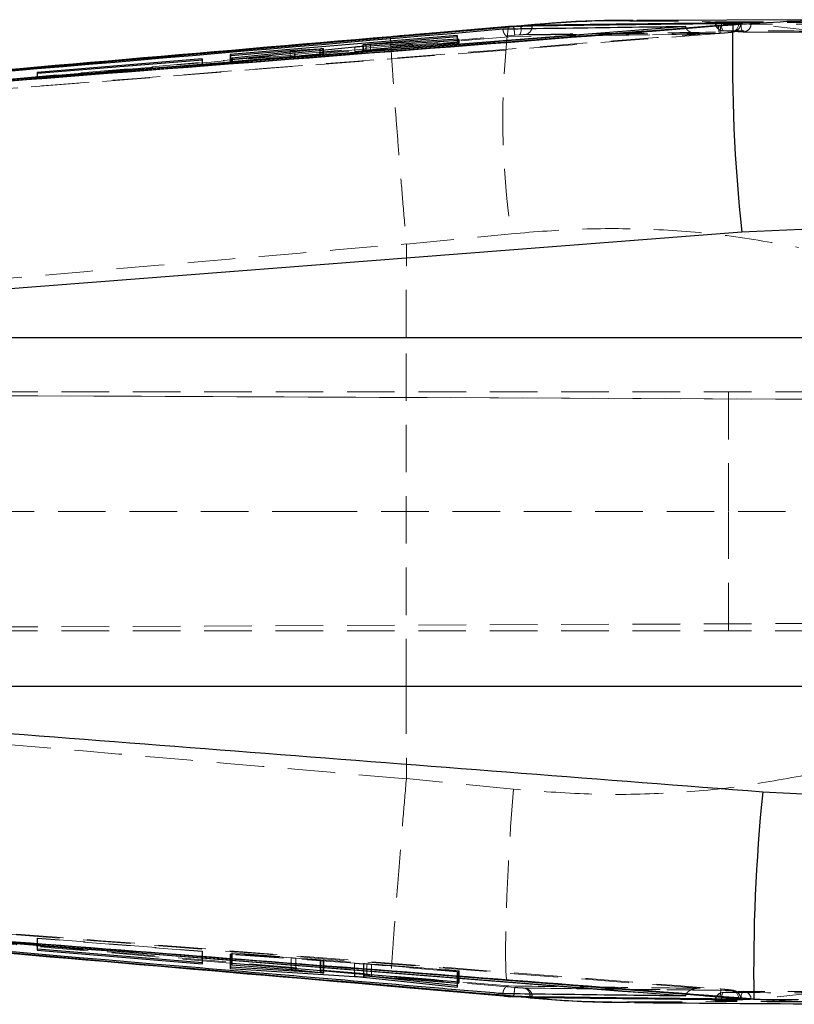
# Model space of a CAD drawing. Header units: millimetres. Extents: x 39 to 401, y 15 to 283.
# Tile 4 of 21: x 162 to 183, y 40 to 67. Entities that reach past the tile are written whole.
import ezdxf

# ---------------------------------------------------------------- set-up
doc = ezdxf.new("R2010")
doc.units = ezdxf.units.MM
doc.linetypes.add('HIDDEN', pattern=[1.905, 1.27, -0.635])

msp = doc.modelspace()

# ---------------------------------------------------------------- linework, layer by layer
at = {"color": 7, "linetype": 'Continuous', "lineweight": 25}
for p, q in [((175.62025, 66.53584), (143.16129, 63.71687)), ((175.62025, 66.52921), (143.16129, 63.71583)), ((180.20355, 66.53903), (144.01008, 63.69976)), ((175.48663, 66.53674), (172.33397, 66.26356)), ((175.64665, 66.53808), (175.48663, 66.53674)), ((175.64665, 66.53808), (175.62025, 66.53584)), ((175.81494, 66.53801), (175.62025, 66.52921)), ((175.62025, 66.53584), (175.62025, 66.52921)), ((176.10574, 66.54683), (176.10574, 66.56568)), ((178.90277, 66.67948), (178.79694, 66.68045)), ((184.32272, 66.71649), (178.90289, 66.69502)), ((180.20355, 66.53903), (180.20435, 66.5322)), ((181.07606, 66.5702), (181.1234, 66.57392)), ((181.1234, 66.57392), (181.20182, 66.58026)), ((181.46079, 66.58205), (181.20182, 66.58026)), ((181.65335, 66.63109), (181.6169, 66.63133)), ((174.10057, 66.29594), (168.04837, 65.7869)), ((171.78925, 66.07015), (174.11372, 66.26433)), ((174.11372, 66.26433), (174.10057, 66.29594)), ((174.10057, 66.26324), (174.10057, 66.29594)), ((168.10791, 65.66226), (171.37419, 65.99176)), ((171.58429, 66.04695), (171.58429, 66.00943)), ((171.60858, 66.01103), (174.15552, 66.16645)), ((174.14053, 66.20111), (171.67421, 66.04915)), ((174.15552, 66.16645), (174.14053, 66.20111)), ((174.14053, 66.16553), (174.14053, 66.20111)), ((168.04837, 65.7869), (168.0615, 65.75871)), ((168.0615, 65.75871), (169.64761, 65.89122)), ((170.44229, 65.93196), (168.09232, 65.69411)), ((169.76969, 65.90027), (170.44727, 65.94243)), ((170.53399, 65.907), (170.53399, 65.94446)), ((167.29801, 65.6745), (162.89695, 65.30879)), ((162.9095, 65.28563), (167.31057, 65.64865)), ((167.31057, 65.64865), (167.29801, 65.6745)), ((167.29801, 65.64761), (167.29801, 65.6745)), ((168.09232, 65.69411), (168.10791, 65.66226)), ((162.89695, 65.30879), (162.9095, 65.28563)), ((181.70006, 61.04485), (145.37881, 58.23542)), ((184.24901, 61.15942), (181.70006, 61.04485)), ((145.37881, 58.23542), (184.24112, 58.23542)), ((184.24112, 48.92025), (145.73854, 48.92025)), ((182.26028, 46.10744), (184.24896, 46.00292)), ((162.90942, 41.90053), (162.89704, 41.8769)), ((162.89704, 41.8769), (167.2981, 41.51211)), ((167.31047, 41.5385), (162.90942, 41.90053)), ((167.2981, 41.53952), (167.2981, 41.51211)), ((167.2981, 41.51211), (167.31047, 41.5385)), ((168.06036, 41.4247), (168.04499, 41.39042)), ((168.04499, 41.39042), (171.36633, 41.17806)), ((170.44947, 41.27169), (168.06036, 41.4247)), ((168.10371, 41.51823), (168.09076, 41.49076)), ((168.09076, 41.49076), (169.67687, 41.36073)), ((174.1559, 41.02525), (168.10371, 41.51823)), ((169.79795, 41.34965), (170.46313, 41.28069)), ((170.5446, 41.26849), (170.53099, 41.26794)), ((170.54559, 41.26921), (170.54559, 41.31933)), ((171.60061, 41.15851), (174.10182, 40.89301)), ((171.60828, 41.23276), (171.60828, 41.19584)), ((174.11658, 40.9298), (171.69391, 41.18394)), ((171.81851, 41.18505), (174.14297, 40.99426)), ((174.14297, 41.0263), (174.14297, 40.99426)), ((174.14297, 40.99426), (174.1559, 41.02525)), ((172.33484, 40.92066), (175.55172, 40.64226)), ((174.10182, 40.93135), (174.10182, 40.89301)), ((174.10182, 40.89301), (174.11658, 40.9298)), ((175.37055, 40.65051), (175.53591, 40.63595)), ((175.55172, 40.64226), (175.73024, 40.64008)), ((175.62025, 40.65586), (175.62025, 40.64908)), ((175.62025, 40.64908), (175.73024, 40.64008)), ((176.05446, 40.63909), (176.10574, 40.6383)), ((176.10574, 40.61895), (176.10574, 40.6383)), ((178.70034, 40.49592), (178.83576, 40.49681)), ((180.20437, 40.66196), (180.20355, 40.65498)), ((181.60121, 40.57454), (182.02308, 40.57027)), ((184.25322, 40.44827), (182.02308, 40.57027))]:
    msp.add_line(p, q, dxfattribs=at)
at = {"color": 8, "linetype": 'Continuous', "lineweight": 25}
for p, q in [((175.48663, 66.53674), (175.47158, 66.53895)), ((171.67421, 66.01503), (171.67421, 66.04915)), ((170.44229, 65.89775), (170.44229, 65.93196)), ((170.52127, 65.90572), (170.52127, 65.94147)), ((169.67687, 41.39009), (169.67687, 41.36073)), ((169.79795, 41.38022), (169.79795, 41.34965)), ((170.46313, 41.32604), (170.46313, 41.28069)), ((171.36633, 41.25247), (171.36633, 41.17806)), ((171.60061, 41.23339), (171.60061, 41.15851)), ((171.61721, 41.23204), (171.61721, 41.19707)), ((171.81851, 41.21564), (171.81851, 41.18505))]:
    msp.add_line(p, q, dxfattribs=at)
at = {"color": 7, "linetype": 'HIDDEN', "lineweight": 18}
for p, q in [((175.90162, 66.56044), (175.473, 66.52387)), ((175.90162, 66.56044), (175.48663, 66.53674)), ((180.98462, 66.65796), (180.98462, 66.64811)), ((181.1125, 66.64811), (180.98498, 66.64811)), ((181.00696, 66.65906), (181.00696, 66.64811)), ((181.16388, 66.64526), (181.1125, 66.64811)), ((181.6169, 66.61586), (181.57947, 66.61541)), ((181.66906, 66.61408), (181.66906, 66.62845)), ((143.18339, 63.48835), (175.64166, 66.30179)), ((181.09923, 66.35117), (143.33997, 63.41256)), ((172.3319, 66.26523), (151.15586, 64.42744)), ((174.10057, 66.12319), (174.10057, 66.26324)), ((174.11372, 66.11513), (174.11372, 66.26433)), ((177.98644, 66.29937), (175.48485, 66.26401)), ((175.64166, 66.30179), (175.75291, 66.31059)), ((177.978, 66.29537), (180.57459, 66.32981)), ((180.58754, 66.33395), (177.98644, 66.29937)), ((181.09906, 66.35104), (181.09923, 66.35117)), ((181.14635, 66.35485), (181.09923, 66.35117)), ((181.14618, 66.35473), (181.14635, 66.35485)), ((181.24387, 66.36282), (181.14635, 66.35485)), ((181.72735, 66.38905), (182.97525, 66.38396)), ((181.74025, 66.38836), (182.99272, 66.38385)), ((182.97525, 66.38396), (184.88942, 66.37615)), ((168.04837, 65.60189), (174.10057, 66.12319)), ((171.37419, 65.86607), (171.37419, 65.99176)), ((171.58429, 66.00943), (171.58429, 65.89558)), ((171.59176, 65.89656), (171.59176, 66.04911)), ((174.15552, 66.08948), (171.60858, 65.88622)), ((171.60858, 65.88622), (171.60858, 66.01103)), ((171.67421, 65.90163), (174.14053, 66.09868)), ((171.67421, 65.90163), (171.67421, 66.01503)), ((174.11372, 66.11513), (171.78925, 65.91491)), ((171.78925, 65.91491), (171.78925, 66.07015)), ((174.10057, 66.12319), (174.11372, 66.11513)), ((174.14053, 66.09868), (174.14053, 66.16553)), ((174.14053, 66.09868), (174.15552, 66.08948)), ((174.15552, 66.08948), (174.15552, 66.16645)), ((168.04837, 65.60189), (168.04837, 65.7869)), ((168.0615, 65.59382), (168.0615, 65.75871)), ((169.64761, 65.73044), (168.0615, 65.59382)), ((169.64761, 65.73044), (169.64761, 65.89122)), ((169.76969, 65.7406), (169.76969, 65.90027)), ((170.44727, 65.7946), (169.76969, 65.7406)), ((170.44229, 65.79111), (170.44229, 65.89775)), ((170.44727, 65.7946), (170.44727, 65.94243)), ((170.52127, 65.79881), (170.52127, 65.90572)), ((170.53399, 65.8005), (170.53399, 65.907)), ((162.89695, 65.14239), (167.29801, 65.52147)), ((167.29801, 65.52147), (167.29801, 65.64761)), ((167.29801, 65.52147), (167.31057, 65.51376)), ((167.31057, 65.51376), (167.31057, 65.64865)), ((168.0615, 65.59382), (168.04837, 65.60189)), ((168.09232, 65.57489), (168.09232, 65.69411)), ((168.10791, 65.56531), (168.09232, 65.57489)), ((168.10791, 65.56531), (168.10791, 65.66226)), ((162.89695, 65.14239), (162.89695, 65.30879)), ((162.9095, 65.13467), (162.9095, 65.28563)), ((162.9095, 65.13467), (162.89695, 65.14239)), ((172.74895, 60.72738), (175.54997, 61.00314)), ((172.74523, 58.23542), (172.74895, 60.72738)), ((172.74876, 60.73189), (172.74895, 60.72738)), ((172.74523, 58.23542), (144.1424, 58.23542)), ((183.54686, 58.23542), (172.74523, 58.23542)), ((136.87628, 56.78018), (187.90745, 56.78018)), ((136.88044, 56.78815), (203.89512, 56.49575)), ((194.25592, 56.53845), (136.88048, 56.78884)), ((181.34488, 56.78018), (181.34488, 53.59268)), ((136.78395, 53.59268), (170.17008, 53.59268)), ((170.17008, 53.59268), (187.90745, 53.59268)), ((181.34488, 53.59268), (181.34488, 50.40518)), ((136.87583, 50.39717), (204.0285, 50.69018)), ((136.87587, 50.39651), (194.73113, 50.649)), ((136.87451, 50.40518), (187.90745, 50.40518)), ((144.42922, 48.92025), (172.74523, 48.92025)), ((172.74523, 48.92025), (172.74891, 46.45678)), ((172.74523, 48.92025), (183.54686, 48.92025)), ((172.74891, 46.45678), (172.74872, 46.45227)), ((175.60645, 46.17579), (172.74891, 46.45678)), ((162.89704, 42.18958), (162.90942, 42.19706)), ((167.2981, 41.84491), (162.89704, 42.18958)), ((162.89704, 42.18958), (162.89704, 41.8769)), ((162.90942, 42.19706), (162.90942, 41.90053)), ((162.90942, 42.19706), (167.31047, 41.85239)), ((167.31047, 41.85239), (167.2981, 41.84491)), ((167.2981, 41.84491), (167.2981, 41.53952)), ((167.31047, 41.85239), (167.31047, 41.5385)), ((168.09076, 41.79633), (168.10371, 41.80416)), ((169.67687, 41.67212), (168.09076, 41.79633)), ((168.09076, 41.79633), (168.09076, 41.49076)), ((168.10371, 41.80416), (168.10371, 41.51823)), ((168.10371, 41.80416), (174.1559, 41.33018)), ((168.04499, 41.76867), (168.06036, 41.77797)), ((171.36633, 41.52723), (168.04499, 41.76867)), ((168.04499, 41.76867), (168.04499, 41.39042)), ((168.06036, 41.77797), (170.44947, 41.60413)), ((168.06036, 41.77797), (168.06036, 41.4247)), ((169.67687, 41.67212), (169.67687, 41.39009)), ((170.46313, 41.606), (169.79795, 41.66229)), ((169.79795, 41.66229), (169.79795, 41.38022)), ((170.44947, 41.60413), (170.44947, 41.27169)), ((170.46313, 41.606), (170.46313, 41.32604)), ((170.53099, 41.5986), (170.53099, 41.26794)), ((170.54559, 41.31933), (170.54559, 41.59822)), ((171.36633, 41.52723), (171.36633, 41.25247)), ((174.10182, 41.29746), (171.60061, 41.50884)), ((171.60061, 41.50884), (171.60061, 41.23339)), ((171.60828, 41.51895), (171.60828, 41.23276)), ((171.61721, 41.51887), (171.61721, 41.23204)), ((171.69391, 41.51091), (174.11658, 41.30639)), ((171.69391, 41.51091), (171.69391, 41.18394)), ((174.14297, 41.32235), (171.81851, 41.50439)), ((171.81851, 41.50439), (171.81851, 41.21564)), ((174.11658, 41.30639), (174.10182, 41.29746)), ((174.10182, 41.29746), (174.10182, 40.93135)), ((174.11658, 41.30639), (174.11658, 40.9298)), ((174.1559, 41.33018), (174.14297, 41.32235)), ((174.14297, 41.32235), (174.14297, 41.0263)), ((174.1559, 41.33018), (174.1559, 41.02525)), ((175.919, 40.86572), (175.88973, 40.86651)), ((181.4567, 40.80439), (181.42884, 40.80343)), ((175.53749, 40.65289), (175.94369, 40.61944)), ((175.55172, 40.64226), (175.94369, 40.61944)), ((180.98462, 40.52101), (180.98462, 40.51206)), ((181.09892, 40.52101), (180.98523, 40.52101)), ((181.00696, 40.52101), (181.00696, 40.51071)), ((181.09892, 40.52101), (181.16387, 40.52444)), ((181.58894, 40.57619), (181.6169, 40.57589)), ((181.6169, 40.57589), (181.6655, 40.57685)), ((181.6655, 40.57685), (181.66227, 40.57815))]:
    msp.add_line(p, q, dxfattribs=at)
at = {"color": 8, "linetype": 'Continuous', "lineweight": 25, "flags": 128}
for points in [[(175.62497, 66.47469), (175.624, 66.48574), (175.62025, 66.52921)], [(175.81584, 66.47775), (175.81619, 66.49528), (175.81494, 66.53801)], [(176.09742, 66.48197), (176.10232, 66.50477), (176.10574, 66.54683)], [(175.62025, 40.65586), (175.62399, 40.69931), (175.6251, 40.71193)], [(176.05446, 40.63909), (176.05187, 40.68115), (176.04718, 40.70635)], [(176.10574, 40.6383), (176.10232, 40.6803), (176.09671, 40.7057)]]:
    msp.add_lwpolyline(points, dxfattribs=at)
at = {"color": 7, "linetype": 'HIDDEN', "lineweight": 18, "flags": 128}
for points in [[(175.75291, 66.31059), (175.76764, 66.31726), (175.78115, 66.33177), (175.79297, 66.35359), (175.80269, 66.38195), (175.80995, 66.41585), (175.81451, 66.45408), (175.81584, 66.47775)], [(175.60645, 46.17579), (175.53087, 45.17272), (175.47044, 44.21283), (175.42686, 43.32317), (175.40137, 42.52877), (175.39467, 41.85201), (175.40697, 41.31194), (175.4379, 40.92377), (175.48661, 40.69843), (175.53624, 40.63993)]]:
    msp.add_lwpolyline(points, dxfattribs=at)
at = {"color": 7, "linetype": 'HIDDEN', "lineweight": 18}
for centre, radius, start, end in [((196.02659, 64.06153), 20.70377, 173.127494, 188.494897), ((181.213, 66.64811), 0.22837, 180, 267.021999), ((181.22613, 66.63814), 0.21939, 177.392854, 263.742943), ((183.19107, 66.68139), 2.11793, 183.009563, 188.973476), ((183.23919, 66.68299), 2.1186, 182.95117, 188.913575), ((181.44297, 66.5769), 0.28733, 166.236034, 213.084655), ((181.39761, 66.60572), 0.21952, 277.525735, 2.647135), ((181.96485, 66.54159), 0.28226, 165.277958, 212.710215), ((181.73192, 66.60366), 0.21465, 268.779957, 359.19443), ((181.37667, 66.9428), 5.77072, 184.652824, 186.377596), ((175.88889, 66.53167), 0.21437, 277.956969, 346.594276), ((181.74105, 66.61693), 0.22838, 266.219481, 269.798131), ((179.91702, 40.38435), 4.3044, 173.343709, 175.635263), ((175.85546, 40.67535), 0.19421, 9.184819, 79.837253), ((175.89145, 40.65643), 0.2111, 13.497971, 82.501086), ((181.213, 40.52101), 0.22837, 92.761472, 180), ((181.22645, 40.53065), 0.21969, 96.08123, 182.515898), ((183.11771, 40.52154), 1.99678, 170.819864, 177.137926), ((181.44154, 40.59163), 0.28569, 146.550731, 193.603938), ((181.39721, 40.58581), 0.21991, 357.413462, 81.730627), ((181.43703, 40.57676), 0.22847, 0.021777, 85.061723), ((181.96316, 40.62491), 0.28033, 146.884492, 194.565982), ((181.74105, 40.55014), 0.22838, 89.694656, 93.554763), ((181.73223, 40.5637), 0.21441, 0.532526, 91.035672)]:
    msp.add_arc(centre, radius, start, end, dxfattribs=at)
at = {"color": 7, "linetype": 'Continuous', "lineweight": 25}
for centre, radius, start, end in [((224.14978, 65.65292), 42.6991, 178.753155, 186.195409), ((228.17342, 41.3669), 46.15722, 174.105083, 180.988919)]:
    msp.add_arc(centre, radius, start, end, dxfattribs=at)
at = {"color": 7, "linetype": 'HIDDEN', "lineweight": 18}
for centre, major_axis, ratio, start_param, end_param in [((169.65021, 65.72882), (0.2064, 0.01776), 0.00886189, 0.95265696, 1.58264468), ((170.32403, 65.78248), (0.21, 0.01807), 0.00886189, 5.30979954, 5.93198157), ((169.67424, 41.67055), (0.2064, -0.01614), 0.00852861, 0.92876517, 1.55875288), ((170.33565, 41.61454), (0.21, -0.01642), 0.00852861, 5.28590774, 5.90808978)]:
    msp.add_ellipse(centre, major_axis=major_axis, ratio=ratio, start_param=start_param, end_param=end_param, dxfattribs=at)
at = {"color": 7, "linetype": 'Continuous', "lineweight": 25}
for points, knots in [([(143.31692, 63.63752), (143.46868, 63.64912), (144.22747, 63.70708), (147.41437, 63.95092), (159.8497, 64.9073), (171.67677, 65.83384), (181.07606, 66.5702)], [0, 0, 0, 0, 0.01205622, 0.06028111, 0.25318067, 1, 1, 1, 1]), ([(180.20435, 66.5322), (180.20374, 66.53215), (174.16552, 66.05536), (162.10124, 65.10428), (150.03658, 64.16658), (144.01008, 63.69818)], [0, 0, 0, 0, 0.00005042, 0.50050803, 1, 1, 1, 1]), ([(145.1543, 63.7766), (145.76966, 63.82358), (157.87194, 64.74739), (169.97404, 65.68865), (181.46079, 66.58205)], [0, 0, 0, 0, 0.05084664, 1, 1, 1, 1]), ([(175.32331, 66.47075), (175.35786, 66.47126), (175.65518, 66.47567), (177.00358, 66.49543), (178.59577, 66.51769), (179.92522, 66.53533), (180.20355, 66.53903)], [0, 0, 0, 0, 0.02124188, 0.18277588, 0.82891191, 1, 1, 1, 1]), ([(176.10574, 66.56568), (176.07465, 66.56485), (176.01247, 66.5632), (175.86145, 66.55451), (175.73257, 66.54519), (175.65996, 66.53918), (175.64665, 66.53808)], [0, 0, 0, 0, 0.30993615, 0.61985404, 0.93028698, 1, 1, 1, 1]), ([(176.10574, 66.54683), (176.07469, 66.54633), (176.01262, 66.54533), (175.89853, 66.54139), (175.82933, 66.53859), (175.81494, 66.53801)], [0, 0, 0, 0, 0.44218444, 0.88404695, 1, 1, 1, 1]), ([(178.79732, 66.6938), (178.75831, 66.69445), (178.03793, 66.70636), (177.06988, 66.66491), (176.1443, 66.58214), (175.90162, 66.56044)], [0, 0, 0, 0, 0.04052944, 0.74842934, 1, 1, 1, 1]), ([(181.6169, 66.63133), (180.69835, 66.62124), (178.86125, 66.60104), (177.02424, 66.57747), (176.10574, 66.56568)], [0, 0, 0, 0, 0.49999993, 1, 1, 1, 1]), ([(181.20182, 66.58026), (181.2262, 66.58231), (181.27868, 66.58672), (181.32802, 66.59107), (181.35444, 66.59341)], [0, 0, 0, 0, 0.46458491, 1, 1, 1, 1]), ([(181.35444, 66.59341), (181.36087, 66.59398), (181.42154, 66.5994), (181.52679, 66.60928), (181.62647, 66.62023), (181.67295, 66.62675), (181.66478, 66.62814), (181.66301, 66.62845)], [0, 0, 0, 0, 0.03495979, 0.33002185, 0.62474112, 0.91866865, 1, 1, 1, 1]), ([(181.46079, 66.58205), (181.94128, 66.6165), (182.90278, 66.68544), (183.86662, 66.70666), (184.3488, 66.71728)], [0, 0, 0, 0, 0.49972521, 1, 1, 1, 1]), ([(172.33397, 66.26356), (167.3051, 65.83066), (157.77052, 65.00989), (148.23751, 64.16815), (143.73254, 63.77038)], [0, 0, 0, 0, 0.52743503, 1, 1, 1, 1]), ([(143.86935, 63.76793), (143.95773, 63.77565), (144.65278, 63.83633), (147.77456, 64.10841), (158.1702, 65.00901), (167.96031, 65.8433), (175.32331, 66.47075)], [0, 0, 0, 0, 0.0084307, 0.0663001, 0.29777771, 1, 1, 1, 1]), ([(171.37419, 65.99176), (171.39485, 65.9938), (171.43617, 65.99786), (171.50765, 66.00389), (171.56668, 66.00834), (171.59761, 66.01032), (171.60858, 66.01103)], [0, 0, 0, 0, 0.28152226, 0.56301709, 0.8450511, 1, 1, 1, 1]), ([(171.67421, 66.04915), (171.65628, 66.04812), (171.62041, 66.04605), (171.58975, 66.04545), (171.58078, 66.04659), (171.58861, 66.04839), (171.59176, 66.04911)], [0, 0, 0, 0, 0.27281753, 0.54568226, 0.8174437, 1, 1, 1, 1]), ([(171.59176, 66.04911), (171.60014, 66.05047), (171.61692, 66.05319), (171.66784, 66.05893), (171.72745, 66.06483), (171.77001, 66.06849), (171.78925, 66.07015)], [0, 0, 0, 0, 0.26096598, 0.521889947, 0.783893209, 1, 1, 1, 1]), ([(169.64761, 65.89122), (169.67104, 65.89312), (169.71477, 65.89666), (169.75229, 65.89913), (169.76969, 65.90027)], [0, 0, 0, 0, 0.53610906, 1, 1, 1, 1]), ([(170.52127, 65.94147), (170.51112, 65.93999), (170.49242, 65.93727), (170.45803, 65.93363), (170.44229, 65.93196)], [0, 0, 0, 0, 0.54245539, 1, 1, 1, 1]), ([(170.44727, 65.94243), (170.46529, 65.94346), (170.50135, 65.94553), (170.51806, 65.9456), (170.52642, 65.94563)], [0, 0, 0, 0, 0.49995763, 1, 1, 1, 1]), ([(170.53211, 65.94446), (170.53271, 65.94438), (170.53589, 65.94393), (170.52781, 65.94257), (170.52127, 65.94147)], [0, 0, 0, 0, 0.1907288, 1, 1, 1, 1]), ([(145.73854, 48.92025), (149.33108, 48.64616), (161.50564, 47.71728), (173.67907, 46.77304), (182.26028, 46.10744)], [0, 0, 0, 0, 0.295086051, 1, 1, 1, 1]), ([(143.16129, 43.46544), (148.57059, 42.99112), (159.38921, 42.04248), (170.2099, 41.11807), (175.62025, 40.65586)], [0, 0, 0, 0, 0.499999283, 1, 1, 1, 1]), ([(143.16129, 43.46436), (148.57056, 42.98877), (159.38912, 42.03759), (170.20987, 41.11191), (175.62025, 40.64908)], [0, 0, 0, 0, 0.4999992, 1, 1, 1, 1]), ([(181.12342, 40.62124), (180.97168, 40.63311), (180.21299, 40.69243), (177.02646, 40.94141), (164.57672, 41.91315), (152.73281, 42.82223), (143.31698, 43.54495)], [0, 0, 0, 0, 0.01204145, 0.06020724, 0.25287042, 1, 1, 1, 1]), ([(175.32331, 40.71495), (175.28315, 40.71835), (174.6362, 40.77325), (171.56208, 41.03424), (161.11689, 41.92213), (151.27969, 42.77275), (143.86935, 43.41353)], [0, 0, 0, 0, 0.0038299, 0.06169997, 0.29318024, 1, 1, 1, 1]), ([(144.01008, 43.4844), (150.03659, 43.01775), (162.10122, 42.08354), (174.16554, 41.13667), (180.20375, 40.66201), (180.20437, 40.66196)], [0, 0, 0, 0, 0.499493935, 0.999948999, 1, 1, 1, 1]), ([(144.01008, 43.48281), (150.07888, 43.01176), (162.14381, 42.07531), (174.20786, 41.12652), (180.20355, 40.65498)], [0, 0, 0, 0, 0.50301144, 1, 1, 1, 1]), ([(144.02009, 43.38526), (148.35096, 43.00328), (157.7884, 42.17091), (167.22742, 41.35963), (172.33484, 40.92066)], [0, 0, 0, 0, 0.45890342, 1, 1, 1, 1]), ([(182.02308, 40.57027), (173.44454, 41.23484), (161.27541, 42.17757), (149.10617, 43.10525), (145.51555, 43.37897)], [0, 0, 0, 0, 0.70494256, 1, 1, 1, 1]), ([(169.67687, 41.36073), (169.70032, 41.35875), (169.74398, 41.35505), (169.78087, 41.35136), (169.79795, 41.34965)], [0, 0, 0, 0, 0.5371215, 1, 1, 1, 1]), ([(170.53099, 41.26794), (170.52036, 41.26818), (170.50068, 41.26863), (170.4656, 41.27072), (170.44947, 41.27169)], [0, 0, 0, 0, 0.54018746, 1, 1, 1, 1]), ([(170.46313, 41.28069), (170.48034, 41.2788), (170.51478, 41.27502), (170.54232, 41.27097), (170.5429, 41.26973), (170.54315, 41.26921)], [0, 0, 0, 0, 0.36896475, 0.73800498, 1, 1, 1, 1]), ([(171.36633, 41.17806), (171.38722, 41.17666), (171.429, 41.17386), (171.50037, 41.16807), (171.55907, 41.16275), (171.58964, 41.15963), (171.60061, 41.15851)], [0, 0, 0, 0, 0.28034327, 0.56062717, 0.84229181, 1, 1, 1, 1]), ([(171.69391, 41.18394), (171.6763, 41.18585), (171.64107, 41.18968), (171.61206, 41.19403), (171.60493, 41.1965), (171.61373, 41.1969), (171.61721, 41.19707)], [0, 0, 0, 0, 0.27435834, 0.54877223, 0.82175929, 1, 1, 1, 1]), ([(171.61721, 41.19707), (171.6261, 41.19699), (171.64388, 41.19683), (171.69575, 41.19405), (171.75613, 41.19001), (171.79893, 41.18661), (171.81851, 41.18505)], [0, 0, 0, 0, 0.25986572, 0.51970629, 0.78030862, 1, 1, 1, 1]), ([(180.20355, 40.65498), (180.20162, 40.655), (179.93691, 40.65802), (178.62107, 40.67321), (176.99625, 40.69303), (175.63424, 40.71087), (175.32331, 40.71495)], [0, 0, 0, 0, 0.001184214, 0.162718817, 0.808857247, 1, 1, 1, 1]), ([(175.62025, 40.65586), (175.6801, 40.65307), (175.79985, 40.64747), (175.95211, 40.64172), (176.02296, 40.6399), (176.05446, 40.63909)], [0, 0, 0, 0, 0.35682843, 0.7140306, 1, 1, 1, 1]), ([(175.73024, 40.64008), (175.78756, 40.63587), (175.9022, 40.62744), (176.0313, 40.6207), (176.08345, 40.61947), (176.10574, 40.61895)], [0, 0, 0, 0, 0.36411962, 0.72827932, 1, 1, 1, 1]), ([(175.94369, 40.61944), (176.2439, 40.59221), (177.16248, 40.50889), (178.08126, 40.49619), (178.69975, 40.48764)], [0, 0, 0, 0, 0.32682387, 1, 1, 1, 1]), ([(176.10574, 40.61895), (177.02424, 40.60812), (178.86125, 40.58645), (180.69835, 40.56735), (181.6169, 40.5578)], [0, 0, 0, 0, 0.49999996, 1, 1, 1, 1]), ([(178.83584, 40.48038), (179.05841, 40.47843), (181.18181, 40.45978), (183.32129, 40.44542), (185.23653, 40.43256)], [0, 0, 0, 0, 0.10481634, 1, 1, 1, 1]), ([(181.36083, 40.60087), (181.30402, 40.60604), (181.22667, 40.61307), (181.14508, 40.61953), (181.12342, 40.62124)], [0, 0, 0, 0, 0.73455268, 1, 1, 1, 1]), ([(181.60121, 40.57454), (181.59653, 40.57517), (181.56187, 40.57987), (181.48661, 40.58865), (181.39758, 40.5973), (181.36083, 40.60087)], [0, 0, 0, 0, 0.08384534, 0.6218084, 1, 1, 1, 1]), ([(181.6169, 40.5578), (181.63722, 40.55802), (181.67787, 40.55845), (181.66733, 40.56462), (181.62198, 40.57142), (181.60121, 40.57454)], [0, 0, 0, 0, 0.3514057, 0.70279933, 1, 1, 1, 1])]:
    msp.add_open_spline(points, degree=3, knots=knots, dxfattribs=at)
at = {"color": 7, "linetype": 'HIDDEN', "lineweight": 18}
for points, knots in [([(175.4717, 66.54283), (174.74478, 66.47909), (173.69891, 66.38738), (172.65092, 66.29773), (172.33132, 66.27038)], [0, 0, 0, 0, 0.69503573, 1, 1, 1, 1]), ([(185.68627, 66.10187), (184.86957, 66.23465), (183.23109, 66.50102), (180.95872, 66.68393), (179.50548, 66.68079), (178.90277, 66.67948)], [0, 0, 0, 0, 0.36775228, 0.73778139, 1, 1, 1, 1]), ([(180.20435, 66.5322), (180.20771, 66.51771), (180.21534, 66.48491), (180.2513, 66.4345), (180.32487, 66.37742), (180.44206, 66.33739), (180.53726, 66.33105), (180.58676, 66.3339), (180.58754, 66.33395)], [0, 0, 0, 0, 0.08420592, 0.19069126, 0.35876571, 0.66283541, 0.99468787, 1, 1, 1, 1]), ([(181.1125, 66.64811), (181.09063, 66.64943), (181.0469, 66.65205), (181.00136, 66.6554), (180.99099, 66.65685), (180.98581, 66.65757)], [0, 0, 0, 0, 0.33340825, 0.66682569, 1, 1, 1, 1]), ([(180.98735, 66.65796), (180.98728, 66.65832), (180.98715, 66.65899), (181.0006, 66.65904), (181.00696, 66.65906)], [0, 0, 0, 0, 0.52737941, 1, 1, 1, 1]), ([(181.00696, 66.65906), (181.54728, 66.65823), (182.62791, 66.65658), (184.72226, 66.6518), (186.27631, 66.64652), (187.29003, 66.64307)], [0, 0, 0, 0, 0.2579884, 0.5159768, 1, 1, 1, 1]), ([(181.00696, 66.64811), (182.0876, 66.64563), (184.18194, 66.64083), (186.27631, 66.63234), (187.29003, 66.62823)], [0, 0, 0, 0, 0.51597665, 1, 1, 1, 1]), ([(181.14624, 66.35481), (181.15491, 66.35546), (181.20289, 66.35906), (181.29093, 66.36665), (181.39225, 66.37628), (181.44539, 66.38247), (181.47623, 66.38743), (181.50134, 66.3931), (181.53686, 66.40541), (181.58605, 66.43359), (181.63477, 66.48633), (181.66613, 66.55242), (181.66573, 66.59629), (181.66556, 66.61395)], [0, 0, 0, 0, 0.03398588, 0.18810867, 0.34434121, 0.50890735, 0.56932807, 0.61056535, 0.65586508, 0.72513977, 0.830668, 0.93186319, 1, 1, 1, 1]), ([(181.69185, 66.61332), (181.54653, 66.62271), (181.37058, 66.63409), (181.19452, 66.6436), (181.16388, 66.64526)], [0, 0, 0, 0, 0.82596793, 1, 1, 1, 1]), ([(181.35444, 66.59341), (181.39049, 66.59527), (181.47955, 66.59989), (181.59029, 66.60646), (181.6628, 66.61203), (181.67954, 66.61559), (181.63804, 66.61577), (181.6169, 66.61586)], [0, 0, 0, 0, 0.14439758, 0.35673345, 0.56878645, 0.78036395, 1, 1, 1, 1]), ([(181.94655, 66.60064), (181.93407, 66.60085), (181.90836, 66.60128), (181.8455, 66.60407), (181.7714, 66.60816), (181.71836, 66.61153), (181.69264, 66.61327), (181.69185, 66.61332)], [0, 0, 0, 0, 0.23760913, 0.48908911, 0.74056882, 0.99204641, 1, 1, 1, 1]), ([(188.22986, 66.5667), (188.16536, 66.56712), (187.83816, 66.56925), (186.46023, 66.57795), (184.4303, 66.58953), (182.66306, 66.59744), (181.94655, 66.60064)], [0, 0, 0, 0, 0.03079925, 0.15621953, 0.65790067, 1, 1, 1, 1]), ([(175.48485, 66.26401), (170.18728, 65.81254), (159.65379, 64.91484), (149.12187, 63.99873), (143.88674, 63.54336)], [0, 0, 0, 0, 0.50292654, 1, 1, 1, 1]), ([(144.02196, 63.4705), (150.04857, 63.93886), (162.23763, 64.88614), (174.42562, 65.84777), (180.58754, 66.33395)], [0, 0, 0, 0, 0.49442691, 1, 1, 1, 1]), ([(172.33397, 66.26356), (172.33338, 66.26474), (172.32943, 66.2726), (172.3266, 66.22842), (172.3354, 66.01846), (172.35928, 65.63275), (172.39746, 65.09), (172.44835, 64.41115), (172.51096, 63.61038), (172.58314, 62.71445), (172.66291, 61.74676), (172.72015, 61.07018), (172.74876, 60.73189)], [0, 0, 0, 0, 0.01645604, 0.10894751, 0.22033007, 0.33171263, 0.44309421, 0.55447579, 0.66585683, 0.77723787, 0.88861894, 1, 1, 1, 1]), ([(175.48485, 66.26401), (175.48436, 66.26395), (175.48114, 66.26352), (175.4614, 66.26204), (175.42706, 66.27032), (175.38529, 66.30423), (175.35351, 66.35259), (175.33168, 66.4094), (175.32598, 66.4512), (175.32331, 66.47075)], [0, 0, 0, 0, 0.00709431, 0.04709871, 0.28722425, 0.49490337, 0.67626626, 0.84854676, 1, 1, 1, 1]), ([(181.09923, 66.35117), (180.43686, 66.3465), (178.65712, 66.33396), (176.87302, 66.3196), (175.75291, 66.31059)], [0, 0, 0, 0, 0.37217095, 1, 1, 1, 1]), ([(175.75291, 66.31059), (175.7611, 66.31116), (175.8005, 66.31396), (175.86546, 66.31787), (175.90086, 66.31886), (175.91856, 66.31936)], [0, 0, 0, 0, 0.11585235, 0.55760718, 1, 1, 1, 1]), ([(175.91856, 66.31936), (176.8365, 66.33166), (178.67238, 66.35626), (180.50837, 66.37748), (181.42636, 66.38809)], [0, 0, 0, 0, 0.4999998, 1, 1, 1, 1]), ([(181.09906, 66.35104), (181.11005, 66.35191), (181.12576, 66.35315), (181.14146, 66.35435), (181.14618, 66.3547)], [0, 0, 0, 0, 0.70002732, 1, 1, 1, 1]), ([(187.48149, 66.40042), (186.42703, 66.40459), (184.64593, 66.41163), (182.55285, 66.41727), (181.51423, 66.41941), (181.20222, 66.42005)], [0, 0, 0, 0, 0.50377803, 0.85092982, 1, 1, 1, 1]), ([(181.20222, 66.42005), (181.27681, 66.41606), (181.45191, 66.40669), (181.6269, 66.39549), (181.72735, 66.38905)], [0, 0, 0, 0, 0.42600892, 1, 1, 1, 1]), ([(181.42636, 66.38809), (181.43848, 66.388), (181.46226, 66.38783), (181.4526, 66.38428), (181.41356, 66.37887), (181.36426, 66.37394), (181.34005, 66.37152)], [0, 0, 0, 0, 0.25935779, 0.50899819, 0.7588797, 1, 1, 1, 1]), ([(170.52127, 65.79881), (170.52717, 65.79952), (170.53897, 65.80094), (170.52664, 65.80051), (170.49571, 65.79839), (170.46261, 65.7958), (170.44727, 65.7946)], [0, 0, 0, 0, 0.258709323, 0.517415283, 0.776351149, 1, 1, 1, 1]), ([(171.60858, 65.88622), (171.58799, 65.88455), (171.54681, 65.88122), (171.47528, 65.87511), (171.41618, 65.86991), (171.38514, 65.86707), (171.37419, 65.86607)], [0, 0, 0, 0, 0.28191814, 0.56381178, 0.846144, 1, 1, 1, 1]), ([(171.58613, 65.89558), (171.58555, 65.89549), (171.58207, 65.89495), (171.59863, 65.89592), (171.63078, 65.89821), (171.66159, 65.90064), (171.67421, 65.90163)], [0, 0, 0, 0, 0.06817236, 0.41382155, 0.76005516, 1, 1, 1, 1]), ([(171.78925, 65.91491), (171.76573, 65.91286), (171.71867, 65.90877), (171.65696, 65.90313), (171.61248, 65.89885), (171.59811, 65.89726), (171.59176, 65.89656)], [0, 0, 0, 0, 0.2640361, 0.52811098, 0.79112843, 1, 1, 1, 1]), ([(175.54997, 61.00314), (176.18468, 61.05404), (177.45879, 61.15623), (179.38208, 61.13536), (181.31246, 60.98694), (182.57522, 60.7549), (183.20932, 60.63839)], [0, 0, 0, 0, 0.245094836, 0.491999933, 0.744906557, 1, 1, 1, 1]), ([(144.1424, 58.23542), (148.64315, 58.63324), (158.17769, 59.476), (167.71403, 60.29794), (172.74876, 60.73189)], [0, 0, 0, 0, 0.47204726, 1, 1, 1, 1]), ([(172.74872, 46.45227), (167.63557, 46.89232), (158.19486, 47.70481), (148.75595, 48.53822), (144.42922, 48.92025)], [0, 0, 0, 0, 0.54160656, 1, 1, 1, 1]), ([(183.37843, 46.54831), (182.76155, 46.43349), (181.52266, 46.20292), (179.59203, 46.04558), (177.61376, 46.01628), (176.27736, 46.12248), (175.60645, 46.17579)], [0, 0, 0, 0, 0.24481644, 0.49167254, 0.74480374, 1, 1, 1, 1]), ([(172.74872, 46.45227), (172.72015, 46.11398), (172.66301, 45.43739), (172.58338, 44.46969), (172.51133, 43.57375), (172.44885, 42.77296), (172.39806, 42.09411), (172.35997, 41.55134), (172.33615, 41.16564), (172.32738, 40.95538), (172.33025, 40.91133), (172.33424, 40.91944), (172.33484, 40.92066)], [0, 0, 0, 0, 0.11133228, 0.22266456, 0.33399681, 0.44532907, 0.55666187, 0.66799467, 0.77932844, 0.89066222, 0.98355037, 1, 1, 1, 1]), ([(175.64163, 40.88328), (170.23135, 41.3455), (159.41096, 42.26994), (148.59265, 43.21858), (143.18357, 43.6929)], [0, 0, 0, 0, 0.50000724, 1, 1, 1, 1]), ([(143.34003, 43.76991), (149.64147, 43.28609), (162.2443, 42.31847), (174.84578, 41.33289), (181.14651, 40.84011)], [0, 0, 0, 0, 0.50000182, 1, 1, 1, 1]), ([(143.88672, 43.63807), (149.12184, 43.18324), (159.65372, 42.2682), (170.18723, 41.37218), (175.48481, 40.92154)], [0, 0, 0, 0, 0.49707374, 1, 1, 1, 1]), ([(180.58747, 40.86035), (174.42556, 41.34436), (162.23754, 42.30172), (150.04851, 43.24547), (144.0219, 43.71209)], [0, 0, 0, 0, 0.50557096, 1, 1, 1, 1]), ([(144.14867, 43.37675), (149.53379, 42.90017), (158.92743, 42.06882), (168.3234, 41.26448), (172.33291, 40.92124)], [0, 0, 0, 0, 0.57327231, 1, 1, 1, 1]), ([(170.53099, 41.5986), (170.53747, 41.59829), (170.55042, 41.59767), (170.53986, 41.5991), (170.51047, 41.60193), (170.47811, 41.60471), (170.46313, 41.606)], [0, 0, 0, 0, 0.25872529, 0.51743695, 0.77661576, 1, 1, 1, 1]), ([(171.60061, 41.50884), (171.58031, 41.51053), (171.53972, 41.51391), (171.46833, 41.51956), (171.4089, 41.5241), (171.37742, 41.52641), (171.36633, 41.52723)], [0, 0, 0, 0, 0.28212664, 0.5642402, 0.8465065, 1, 1, 1, 1]), ([(171.61721, 41.51887), (171.61264, 41.51903), (171.60349, 41.51935), (171.61961, 41.5175), (171.65157, 41.51453), (171.68164, 41.51196), (171.69391, 41.51091)], [0, 0, 0, 0, 0.27067187, 0.54132134, 0.81265584, 1, 1, 1, 1]), ([(171.81851, 41.50439), (171.79495, 41.50622), (171.74783, 41.50987), (171.68525, 41.51446), (171.63944, 41.51762), (171.62405, 41.51848), (171.61721, 41.51887)], [0, 0, 0, 0, 0.263726, 0.52749626, 0.79010707, 1, 1, 1, 1]), ([(178.83576, 40.49681), (179.46112, 40.49383), (180.96381, 40.48667), (183.32241, 40.66978), (185.02105, 40.9478), (185.87317, 41.08727)], [0, 0, 0, 0, 0.26211364, 0.62984041, 1, 1, 1, 1]), ([(172.33229, 40.914), (172.35586, 40.91199), (173.22983, 40.83756), (174.24482, 40.74971), (175.23141, 40.66277), (175.37055, 40.65051)], [0, 0, 0, 0, 0.02324556, 0.86224734, 1, 1, 1, 1]), ([(175.48481, 40.92154), (175.48432, 40.92161), (175.48105, 40.92205), (175.46127, 40.92353), (175.4269, 40.91522), (175.38516, 40.8813), (175.35342, 40.83294), (175.33164, 40.77617), (175.32596, 40.73444), (175.32331, 40.71495)], [0, 0, 0, 0, 0.00709412, 0.04779895, 0.28783815, 0.49543336, 0.67673746, 0.84898634, 1, 1, 1, 1]), ([(175.48481, 40.92154), (176.31868, 40.91096), (178.01951, 40.88938), (179.72045, 40.87015), (180.58747, 40.86035)], [0, 0, 0, 0, 0.49027561, 1, 1, 1, 1]), ([(175.88973, 40.86651), (175.87173, 40.86732), (175.83123, 40.86914), (175.7442, 40.87489), (175.67582, 40.88048), (175.64163, 40.88328)], [0, 0, 0, 0, 0.28572178, 0.64287547, 1, 1, 1, 1]), ([(175.88973, 40.86651), (177.37685, 40.84908), (179.23251, 40.82733), (181.08816, 40.80819), (181.4567, 40.80439)], [0, 0, 0, 0, 0.80139856, 1, 1, 1, 1]), ([(181.42884, 40.80343), (180.5105, 40.81316), (178.67382, 40.83263), (176.83727, 40.85469), (175.919, 40.86572)], [0, 0, 0, 0, 0.50000033, 1, 1, 1, 1]), ([(180.58747, 40.86035), (180.58669, 40.86039), (180.53743, 40.86319), (180.44238, 40.85684), (180.32525, 40.81691), (180.25147, 40.75976), (180.21541, 40.7093), (180.20775, 40.67646), (180.20437, 40.66196)], [0, 0, 0, 0, 0.0053138, 0.33558091, 0.64050372, 0.80901068, 0.91569453, 1, 1, 1, 1]), ([(181.66759, 40.57735), (181.66807, 40.5803), (181.67282, 40.60936), (181.65627, 40.66038), (181.62484, 40.71761), (181.58606, 40.75643), (181.54833, 40.78095), (181.5161, 40.79457), (181.49264, 40.80143), (181.47145, 40.80612), (181.43648, 40.81198), (181.37004, 40.82014), (181.25615, 40.83121), (181.16716, 40.83885), (181.12152, 40.84211), (181.11597, 40.8425)], [0, 0, 0, 0, 0.01118477, 0.110411, 0.18997873, 0.25729131, 0.31428027, 0.36030407, 0.39488753, 0.43112964, 0.49805223, 0.67531295, 0.82404143, 0.97860872, 1, 1, 1, 1]), ([(181.14651, 40.84011), (181.18348, 40.83708), (181.25486, 40.83125), (181.34842, 40.82207), (181.41702, 40.81411), (181.45851, 40.80764), (181.4573, 40.80547), (181.4567, 40.80439)], [0, 0, 0, 0, 0.21240798, 0.41004385, 0.60701833, 0.80350492, 1, 1, 1, 1]), ([(181.72836, 40.77807), (181.62763, 40.77201), (181.45262, 40.7615), (181.27751, 40.7528), (181.20317, 40.74911)], [0, 0, 0, 0, 0.57549434, 1, 1, 1, 1]), ([(181.20317, 40.74911), (181.26883, 40.74872), (181.59712, 40.74676), (182.97596, 40.73871), (184.68268, 40.72942), (186.44829, 40.72046), (187.16332, 40.717), (187.48482, 40.71544)], [0, 0, 0, 0, 0.03135813, 0.15679064, 0.65852068, 0.84646075, 1, 1, 1, 1]), ([(188.01059, 40.74795), (187.94493, 40.74823), (187.61662, 40.74964), (186.23772, 40.75567), (184.53037, 40.76366), (182.76462, 40.77258), (182.04943, 40.77637), (181.72836, 40.77807)], [0, 0, 0, 0, 0.03135525, 0.15677626, 0.65846029, 0.84667147, 1, 1, 1, 1]), ([(188.02568, 40.74858), (187.6205, 40.75029), (185.526, 40.75913), (183.43156, 40.77017), (181.74228, 40.77908)], [0, 0, 0, 0, 0.1934495, 1, 1, 1, 1]), ([(181.00696, 40.51071), (180.99675, 40.51084), (180.98324, 40.51099), (180.98662, 40.51185), (180.98745, 40.51206)], [0, 0, 0, 0, 0.7562965, 1, 1, 1, 1]), ([(180.99054, 40.51329), (180.99882, 40.51414), (181.01537, 40.51585), (181.05881, 40.5187), (181.08962, 40.52047), (181.09892, 40.52101)], [0, 0, 0, 0, 0.41091849, 0.82222153, 1, 1, 1, 1]), ([(187.29003, 40.48742), (186.24285, 40.49257), (185.18764, 40.49775), (183.09328, 40.50893), (182.04611, 40.51499), (181.00696, 40.52101)], [0, 0, 0, 0, 0.49999998, 0.50383018, 1, 1, 1, 1]), ([(187.29003, 40.47567), (186.24285, 40.48104), (184.14847, 40.49178), (182.05413, 40.5044), (181.00696, 40.51071)], [0, 0, 0, 0, 0.49999998, 1, 1, 1, 1]), ([(181.16387, 40.52444), (181.31114, 40.5322), (181.48717, 40.54148), (181.66309, 40.55259), (181.69183, 40.55441)], [0, 0, 0, 0, 0.83663343, 1, 1, 1, 1]), ([(181.66227, 40.57815), (181.66244, 40.57888), (181.66288, 40.58074), (181.59515, 40.58659), (181.48841, 40.59378), (181.39841, 40.59878), (181.36083, 40.60087)], [0, 0, 0, 0, 0.19476615, 0.49082419, 0.7873874, 1, 1, 1, 1]), ([(181.69183, 40.55441), (181.69481, 40.5546), (181.72277, 40.55637), (181.77816, 40.55961), (181.85158, 40.56322), (181.91125, 40.56543), (181.93545, 40.56561), (181.94663, 40.56569)], [0, 0, 0, 0, 0.02995512, 0.28132951, 0.53270575, 0.78408548, 1, 1, 1, 1]), ([(181.94663, 40.56569), (182.01209, 40.56536), (182.34025, 40.5637), (183.71917, 40.5569), (185.73813, 40.54756), (187.49442, 40.54033), (188.19993, 40.53742)], [0, 0, 0, 0, 0.03140656, 0.15743323, 0.66153988, 1, 1, 1, 1])]:
    msp.add_open_spline(points, degree=3, knots=knots, dxfattribs=at)
at = {"color": 8, "linetype": 'Continuous', "lineweight": 25}
for points, knots in [([(178.79694, 66.68045), (178.56889, 66.68434), (177.60833, 66.70073), (176.64004, 66.62114), (175.90162, 66.56044)], [0, 0, 0, 0, 0.23740478, 1, 1, 1, 1]), ([(181.57947, 66.61541), (180.67339, 66.6049), (178.84877, 66.58372), (177.02424, 66.55919), (176.10574, 66.54683)], [0, 0, 0, 0, 0.49658082, 1, 1, 1, 1]), ([(175.94369, 40.61944), (176.67393, 40.55834), (177.59582, 40.48121), (178.51024, 40.49339), (178.70034, 40.49592)], [0, 0, 0, 0, 0.79211361, 1, 1, 1, 1]), ([(176.10574, 40.6383), (177.02424, 40.62725), (178.85193, 40.60525), (180.67971, 40.58584), (181.58894, 40.57619)], [0, 0, 0, 0, 0.50254951, 1, 1, 1, 1])]:
    msp.add_open_spline(points, degree=3, knots=knots, dxfattribs=at)
at = {"color": 7, "linetype": 'HIDDEN', "lineweight": 18}
msp.add_open_spline([(172.74523, 48.92025), (172.7435, 50.47278), (172.74004, 53.57784), (172.7435, 56.68289), (172.74523, 58.23542)], degree=3, dxfattribs=at)

doc.saveas('drawing.dxf')
